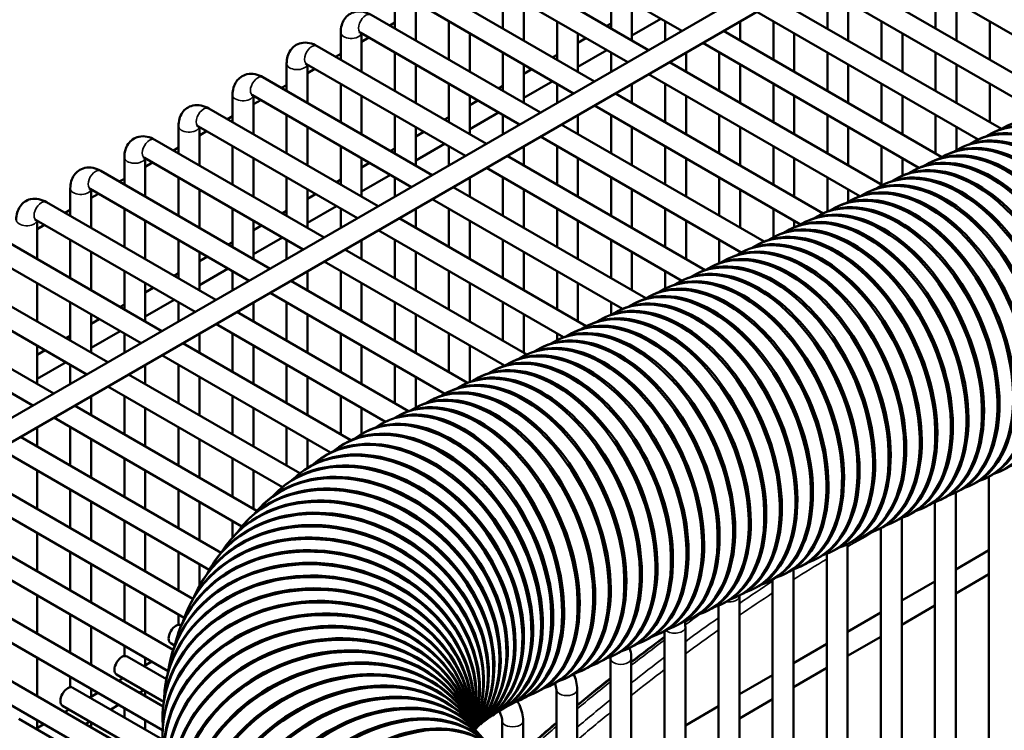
# Model space of a CAD drawing. Header units: inches. Extents: x 1 to 271, y 5 to 171.
# Tile 166 of 256: x 187.65 to 193.22, y 102.69 to 106.71. Entities that reach past the tile are written whole.
import ezdxf

# ---------------------------------------------------------------- set-up
doc = ezdxf.new("R2010")
doc.units = ezdxf.units.IN
doc.header["$LTSCALE"] = 8
doc.header["$MEASUREMENT"] = 0
doc.layers.add('Visible (ANSI)', color=7, linetype='Continuous', lineweight=50)
doc.layers.add('Visible Narrow (ANSI)', color=7, linetype='Continuous', lineweight=35)

msp = doc.modelspace()

# ---------------------------------------------------------------- linework, layer by layer
at = {"layer": 'Visible (ANSI)'}
for p, q in [((183.2572, 101.9493), (203.5937, 113.6906)), ((183.3162, 101.847), (203.4794, 113.4883)), ((191.395, 106.6477), (190.4953, 107.1671)), ((193.7454, 106.3515), (192.4318, 107.1099)), ((191.2069, 106.5391), (190.2481, 107.0926)), ((193.5388, 106.2535), (192.2436, 107.0013)), ((191.0887, 106.4709), (190.189, 106.9903)), ((190.9006, 106.3623), (189.9419, 106.9158)), ((193.4087, 106.1922), (192.1255, 106.9331)), ((190.3822, 106.8788), (190.3822, 106.6616)), ((190.9947, 106.8788), (190.9947, 106.6616)), ((193.2051, 106.0926), (191.9374, 106.8245)), ((192.2196, 106.8788), (192.2196, 106.6616)), ((192.832, 106.8788), (192.832, 106.6616)), ((189.7698, 106.8164), (189.7698, 106.6616)), ((190.7825, 106.2941), (189.8828, 106.8135)), ((189.8879, 106.8106), (189.8879, 106.5934)), ((190.5003, 106.8106), (190.5003, 106.5934)), ((191.1128, 106.8106), (191.1128, 106.5934)), ((192.3377, 106.8106), (192.3377, 106.5934)), ((192.9502, 106.8106), (192.9502, 106.5934)), ((190.5944, 106.1855), (189.6356, 106.739)), ((191.1128, 106.6216), (191.2764, 106.7161)), ((193.073, 106.0325), (191.8193, 106.7563)), ((189.7409, 106.6783), (189.7698, 106.6949)), ((190.076, 106.702), (190.076, 106.4848)), ((190.6885, 106.702), (190.6885, 106.4848)), ((190.9702, 106.6757), (190.9947, 106.6898)), ((191.3009, 106.702), (191.3009, 106.5934)), ((191.7252, 106.702), (191.7252, 106.5934)), ((191.9134, 106.702), (191.9134, 106.4848)), ((192.5258, 106.702), (192.5258, 106.4848)), ((193.1383, 106.702), (193.1383, 106.4848)), ((189.4635, 106.6396), (189.4635, 106.4848)), ((190.4763, 106.1173), (189.5766, 106.6367)), ((189.5817, 106.6338), (189.5817, 106.4166)), ((189.5817, 106.5863), (189.6228, 106.6101)), ((190.1941, 106.6338), (190.1941, 106.4166)), ((190.8066, 106.6338), (190.8066, 106.4166)), ((190.8066, 106.5812), (190.8521, 106.6075)), ((192.8678, 105.9337), (191.6312, 106.6477)), ((192.0315, 106.6338), (192.0315, 106.4166)), ((192.6439, 106.6338), (192.6439, 106.4166)), ((190.2882, 106.0087), (189.3294, 106.5622)), ((192.7377, 105.8725), (191.5131, 106.5795)), ((189.4346, 106.5015), (189.4635, 106.5181)), ((189.7698, 106.5252), (189.7698, 106.308)), ((190.3822, 106.5252), (190.3822, 106.308)), ((190.664, 106.4989), (190.6885, 106.513)), ((190.8066, 106.4448), (190.9702, 106.5393)), ((190.9947, 106.5252), (190.9947, 106.4166)), ((191.419, 106.5252), (191.419, 106.4166)), ((191.6071, 106.5252), (191.6071, 106.308)), ((192.2196, 106.5252), (192.2196, 106.308)), ((192.832, 106.5252), (192.832, 106.308)), ((189.1573, 106.4628), (189.1573, 106.308)), ((190.1701, 105.9405), (189.2704, 106.4599)), ((189.2754, 106.457), (189.2754, 106.2398)), ((189.8879, 106.457), (189.8879, 106.2398)), ((190.5003, 106.457), (190.5003, 106.2398)), ((192.5313, 105.7744), (191.325, 106.4709)), ((191.7252, 106.457), (191.7252, 106.2398)), ((192.3377, 106.457), (192.3377, 106.2398)), ((192.9502, 106.457), (192.9502, 106.2398)), ((189.9819, 105.8319), (189.0232, 106.3854)), ((189.2754, 106.4095), (189.3165, 106.4333)), ((190.5003, 106.4044), (190.5459, 106.4307)), ((192.4035, 105.7118), (191.2069, 106.4027)), ((189.1284, 106.3247), (189.1573, 106.3413)), ((189.4635, 106.3484), (189.4635, 106.1312)), ((190.076, 106.3484), (190.076, 106.1312)), ((190.3578, 106.3221), (190.3822, 106.3362)), ((190.5003, 106.268), (190.664, 106.3625)), ((190.6885, 106.3484), (190.6885, 106.2398)), ((191.1128, 106.3484), (191.1128, 106.2398)), ((191.3009, 106.3484), (191.3009, 106.1312)), ((191.9134, 106.3484), (191.9134, 106.1312)), ((192.5258, 106.3484), (192.5258, 106.1312)), ((193.1383, 106.3484), (193.1383, 106.1312)), ((188.8511, 106.286), (188.8511, 106.1312)), ((189.8638, 105.7637), (188.9641, 106.2831)), ((188.9692, 106.2802), (188.9692, 106.063)), ((189.5817, 106.2802), (189.5817, 106.063)), ((190.1941, 106.2802), (190.1941, 106.063)), ((192.1957, 105.6146), (191.0187, 106.2941)), ((191.419, 106.2802), (191.419, 106.063)), ((192.0315, 106.2802), (192.0315, 106.063)), ((192.6439, 106.2802), (192.6439, 106.063)), ((188.9692, 106.2327), (189.0103, 106.2565)), ((190.1941, 106.2276), (190.2397, 106.2539)), ((192.0679, 105.5519), (190.9006, 106.2259)), ((189.6757, 105.6551), (188.717, 106.2086)), ((188.8222, 106.1479), (188.8511, 106.1645)), ((189.1573, 106.1716), (189.1573, 105.9544)), ((189.7698, 106.1716), (189.7698, 105.9544)), ((190.0515, 106.1453), (190.076, 106.1594)), ((190.1941, 106.0912), (190.3578, 106.1857)), ((190.3822, 106.1716), (190.3822, 106.063)), ((190.8066, 106.1716), (190.8066, 106.063)), ((190.9947, 106.1716), (190.9947, 105.9544)), ((191.6071, 106.1716), (191.6071, 105.9544)), ((192.2196, 106.1716), (192.2196, 105.9544)), ((192.832, 106.1716), (192.832, 105.9544)), ((188.5449, 106.1092), (188.5449, 105.9544)), ((189.5576, 105.5869), (188.6579, 106.1063)), ((188.663, 106.1034), (188.663, 105.8862)), ((189.2754, 106.1034), (189.2754, 105.8862)), ((189.8879, 106.1034), (189.8879, 105.8862)), ((191.8605, 105.4545), (190.7125, 106.1173)), ((191.1128, 106.1034), (191.1128, 105.8862)), ((191.7252, 106.1034), (191.7252, 105.8862)), ((192.3377, 106.1034), (192.3377, 105.8862)), ((192.9502, 106.1034), (192.9502, 105.9724)), ((188.663, 106.0559), (188.7041, 106.0797)), ((189.8879, 106.0508), (189.9334, 106.0771)), ((191.731, 105.3929), (190.5944, 106.0491)), ((193.154, 106.0711), (193.1653, 106.0765)), ((189.3695, 105.4783), (188.4107, 106.0318)), ((188.516, 105.971), (188.5449, 105.9877)), ((188.8511, 105.9948), (188.8511, 105.7776)), ((189.4635, 105.9948), (189.4635, 105.7776)), ((189.8879, 105.9144), (190.0515, 106.0089)), ((190.076, 105.9948), (190.076, 105.8862)), ((190.5003, 105.9948), (190.5003, 105.8862)), ((190.6885, 105.9948), (190.6885, 105.7776)), ((191.3009, 105.9948), (191.3009, 105.7776)), ((191.9134, 105.9948), (191.9134, 105.7776)), ((192.5258, 105.9948), (192.5258, 105.7776)), ((192.9779, 105.9872), (192.9892, 105.9926)), ((193.066, 106.0291), (193.0773, 106.0345)), ((188.2386, 105.9324), (188.2386, 105.7776)), ((189.7453, 105.9685), (189.7698, 105.9826)), ((191.5266, 105.2937), (190.4063, 105.9405)), ((192.8899, 105.9453), (192.9012, 105.9506)), ((189.2514, 105.4101), (188.3517, 105.9295)), ((188.3567, 105.9266), (188.3567, 105.7094)), ((188.3567, 105.8791), (188.3978, 105.9029)), ((188.9692, 105.9266), (188.9692, 105.7094)), ((189.5817, 105.9266), (189.5817, 105.7094)), ((189.5817, 105.874), (189.6272, 105.9003)), ((190.8066, 105.9266), (190.8066, 105.7094)), ((191.419, 105.9266), (191.419, 105.7094)), ((192.0315, 105.9266), (192.0315, 105.7094)), ((192.6439, 105.9266), (192.6439, 105.828)), ((192.8018, 105.9033), (192.8131, 105.9087)), ((189.0633, 105.3015), (188.1045, 105.855)), ((189.5817, 105.7376), (189.7453, 105.8321)), ((191.395, 105.2332), (190.2882, 105.8723)), ((192.6257, 105.8194), (192.637, 105.8248)), ((192.7138, 105.8614), (192.725, 105.8667)), ((188.2097, 105.7942), (188.2386, 105.8109)), ((188.5449, 105.818), (188.5449, 105.6008)), ((189.1573, 105.818), (189.1573, 105.6008)), ((189.4391, 105.7917), (189.4635, 105.8058)), ((189.7698, 105.818), (189.7698, 105.7094)), ((190.1941, 105.818), (190.1941, 105.7094)), ((190.3822, 105.818), (190.3822, 105.6008)), ((190.9947, 105.818), (190.9947, 105.6008)), ((191.6071, 105.818), (191.6071, 105.6008)), ((192.2196, 105.818), (192.2196, 105.625)), ((192.5377, 105.7775), (192.5489, 105.7829)), ((187.9324, 105.7556), (187.9324, 105.6008)), ((188.9451, 105.2333), (188.0455, 105.7527)), ((188.0505, 105.7498), (188.0505, 105.5326)), ((188.0505, 105.7023), (188.0916, 105.7261)), ((188.663, 105.7498), (188.663, 105.5326)), ((189.2754, 105.7498), (189.2754, 105.5326)), ((189.2754, 105.6972), (189.321, 105.7235)), ((191.1903, 105.1342), (190.1001, 105.7637)), ((190.5003, 105.7498), (190.5003, 105.5326)), ((191.1128, 105.7498), (191.1128, 105.5326)), ((191.7252, 105.7498), (191.7252, 105.5326)), ((192.3377, 105.7498), (192.3377, 105.6811)), ((192.4496, 105.7356), (192.4609, 105.7409)), ((188.757, 105.1247), (187.7983, 105.6782)), ((189.2754, 105.5608), (189.4391, 105.6553)), ((191.0596, 105.0733), (189.9819, 105.6955)), ((192.2735, 105.6517), (192.2848, 105.657)), ((192.3616, 105.6936), (192.3728, 105.699)), ((187.9035, 105.6174), (187.9324, 105.6341)), ((188.2386, 105.6412), (188.2386, 105.424)), ((188.8511, 105.6412), (188.8511, 105.424)), ((189.1329, 105.6149), (189.1573, 105.629)), ((189.4635, 105.6412), (189.4635, 105.5326)), ((189.8879, 105.6412), (189.8879, 105.5326)), ((190.076, 105.6412), (190.076, 105.424)), ((190.6885, 105.6412), (190.6885, 105.424)), ((191.3009, 105.6412), (191.3009, 105.424)), ((191.9134, 105.6412), (191.9134, 105.48)), ((192.1855, 105.6097), (192.1967, 105.6151)), ((188.6389, 105.0565), (187.7392, 105.5759)), ((187.7443, 105.573), (187.7443, 105.3558)), ((187.7443, 105.5255), (187.7854, 105.5493)), ((188.3567, 105.573), (188.3567, 105.3558)), ((188.9692, 105.573), (188.9692, 105.3558)), ((188.9692, 105.5204), (189.0147, 105.5467)), ((190.8535, 104.975), (189.7938, 105.5869)), ((190.1941, 105.573), (190.1941, 105.3558)), ((190.8066, 105.573), (190.8066, 105.3558)), ((191.419, 105.573), (191.419, 105.3558)), ((192.0315, 105.573), (192.0315, 105.5361)), ((192.0974, 105.5678), (192.1087, 105.5732)), ((188.4508, 104.9479), (187.4921, 105.5014)), ((190.725, 104.9129), (189.6757, 105.5187)), ((191.9213, 105.4839), (191.9326, 105.4893)), ((192.0094, 105.5258), (192.0206, 105.5312)), ((187.9324, 105.4644), (187.9324, 105.2472)), ((188.5449, 105.4644), (188.5449, 105.2472)), ((188.8266, 105.4381), (188.8511, 105.4522)), ((188.9692, 105.384), (189.1329, 105.4785)), ((189.1573, 105.4644), (189.1573, 105.3558)), ((189.5817, 105.4644), (189.5817, 105.3558)), ((189.7698, 105.4644), (189.7698, 105.2472)), ((190.3822, 105.4644), (190.3822, 105.2472)), ((190.9947, 105.4644), (190.9947, 105.2472)), ((191.6071, 105.4644), (191.6071, 105.3329)), ((191.8333, 105.442), (191.8445, 105.4473)), ((188.3327, 104.8797), (187.433, 105.3991)), ((188.0505, 105.3962), (188.0505, 105.179)), ((188.663, 105.3962), (188.663, 105.179)), ((190.5177, 104.8153), (189.4876, 105.4101)), ((189.8879, 105.3962), (189.8879, 105.179)), ((190.5003, 105.3962), (190.5003, 105.179)), ((191.1128, 105.3962), (191.1128, 105.179)), ((191.7252, 105.3962), (191.7252, 105.3897)), ((191.7452, 105.4), (191.7565, 105.4054)), ((188.1446, 104.7711), (187.1858, 105.3246)), ((188.663, 105.3436), (188.7085, 105.3699)), ((190.3906, 104.7524), (189.3695, 105.3419)), ((191.5691, 105.3161), (191.5804, 105.3215)), ((191.6572, 105.3581), (191.6684, 105.3634)), ((188.2386, 105.2876), (188.2386, 105.0704)), ((188.5204, 105.2613), (188.5449, 105.2754)), ((188.663, 105.2072), (188.8266, 105.3017)), ((188.8511, 105.2876), (188.8511, 105.179)), ((189.2754, 105.2876), (189.2754, 105.179)), ((189.4635, 105.2876), (189.4635, 105.0704)), ((190.076, 105.2876), (190.076, 105.0704)), ((190.6885, 105.2876), (190.6885, 105.0704)), ((191.3009, 105.2876), (191.3009, 105.1884)), ((191.481, 105.2742), (191.4923, 105.2796)), ((188.0265, 104.7029), (187.1268, 105.2223)), ((187.7443, 105.2194), (187.7443, 105.0022)), ((188.3567, 105.2194), (188.3567, 105.0022)), ((190.1823, 104.6554), (189.1814, 105.2333)), ((189.5817, 105.2194), (189.5817, 105.0022)), ((190.1941, 105.2194), (190.1941, 105.0022)), ((190.8066, 105.2194), (190.8066, 105.0022)), ((191.393, 105.2323), (191.4043, 105.2376)), ((188.3567, 105.1668), (188.4023, 105.1931)), ((190.0534, 104.5934), (189.0633, 105.1651)), ((191.2169, 105.1484), (191.2282, 105.1537)), ((191.3049, 105.1903), (191.3162, 105.1957)), ((187.8383, 104.5943), (186.8796, 105.1478)), ((187.9324, 105.1108), (187.9324, 104.8936)), ((188.2142, 105.0845), (188.2386, 105.0986)), ((188.3567, 105.0304), (188.5204, 105.1249)), ((188.5449, 105.1108), (188.5449, 105.0022)), ((188.9692, 105.1108), (188.9692, 105.0022)), ((189.1573, 105.1108), (189.1573, 104.8936)), ((189.7698, 105.1108), (189.7698, 104.8936)), ((190.3822, 105.1108), (190.3822, 104.8936)), ((190.9947, 105.1108), (190.9947, 105.0407)), ((191.1288, 105.1064), (191.1401, 105.1118)), ((187.7202, 104.5261), (186.8205, 105.0455)), ((188.0505, 105.0426), (188.0505, 104.8254)), ((189.848, 104.4948), (188.8751, 105.0565)), ((189.2754, 105.0426), (189.2754, 104.8254)), ((189.8879, 105.0426), (189.8879, 104.8254)), ((190.5003, 105.0426), (190.5003, 104.8254)), ((191.0408, 105.0645), (191.0521, 105.0699)), ((188.0505, 104.99), (188.0961, 105.0163)), ((189.7171, 104.434), (188.757, 104.9883)), ((190.8647, 104.9806), (190.876, 104.986)), ((190.9527, 105.0225), (190.964, 105.0279)), ((188.0505, 104.8536), (188.2142, 104.9481)), ((188.2386, 104.934), (188.2386, 104.8254)), ((188.663, 104.934), (188.663, 104.8254)), ((188.8511, 104.934), (188.8511, 104.7168)), ((189.4635, 104.934), (189.4635, 104.7168)), ((190.076, 104.934), (190.076, 104.7168)), ((190.6885, 104.934), (190.6885, 104.8967)), ((190.7766, 104.9387), (190.7879, 104.944)), ((187.9079, 104.9077), (187.9324, 104.9218)), ((189.5216, 104.3296), (188.5689, 104.8797)), ((190.6886, 104.8967), (190.6999, 104.9021)), ((187.7443, 104.8658), (187.7443, 104.6486)), ((187.7443, 104.8132), (187.7898, 104.8395)), ((188.9692, 104.8658), (188.9692, 104.6486)), ((189.5817, 104.8658), (189.5817, 104.6486)), ((190.1941, 104.8658), (190.1941, 104.6602)), ((190.5125, 104.8128), (190.5237, 104.8182)), ((190.6005, 104.8548), (190.6118, 104.8601)), ((187.7443, 104.6768), (187.9079, 104.7713)), ((189.4062, 104.2599), (188.4508, 104.8115)), ((190.4244, 104.7709), (190.4357, 104.7763)), ((187.9324, 104.7572), (187.9324, 104.6486)), ((188.3567, 104.7572), (188.3567, 104.6486)), ((188.5449, 104.7572), (188.5449, 104.54)), ((189.1573, 104.7572), (189.1573, 104.54)), ((189.7698, 104.7572), (189.7698, 104.54)), ((190.3364, 104.729), (190.3476, 104.7343)), ((190.3822, 104.7572), (190.3822, 104.7485)), ((189.2324, 104.143), (188.2627, 104.7029)), ((188.663, 104.689), (188.663, 104.4718)), ((189.2754, 104.689), (189.2754, 104.4718)), ((189.8879, 104.689), (189.8879, 104.5152)), ((190.1603, 104.6451), (190.1715, 104.6504)), ((190.2483, 104.687), (190.2596, 104.6924)), ((189.133, 104.064), (188.1446, 104.6347)), ((190.0722, 104.6031), (190.0835, 104.6085)), ((188.0505, 104.5804), (188.0505, 104.4718)), ((188.2386, 104.5804), (188.2386, 104.3632)), ((188.8511, 104.5804), (188.8511, 104.3632)), ((189.4635, 104.5804), (189.4635, 104.3632)), ((189.9842, 104.5612), (189.9954, 104.5666)), ((188.9887, 103.9301), (187.9565, 104.5261)), ((188.3567, 104.5122), (188.3567, 104.295)), ((188.9692, 104.5122), (188.9692, 104.295)), ((189.5817, 104.5122), (189.5817, 104.3651)), ((189.8081, 104.4773), (189.8193, 104.4827)), ((189.8961, 104.5192), (189.9074, 104.5246)), ((188.9044, 103.8424), (187.8383, 104.4579)), ((189.72, 104.4354), (189.7313, 104.4407)), ((187.7443, 104.4036), (187.7443, 104.295)), ((187.9324, 104.4036), (187.9324, 104.1864)), ((188.5449, 104.4036), (188.5449, 104.1864)), ((189.1573, 104.4036), (189.1573, 104.1864)), ((189.593, 104.3714), (189.6037, 104.3771)), ((188.7867, 103.6932), (187.6502, 104.3493)), ((188.0505, 104.3354), (188.0505, 104.1182)), ((188.663, 104.3354), (188.663, 104.1182)), ((189.2754, 104.3354), (189.2754, 104.1733)), ((188.7187, 103.596), (187.5321, 104.2811)), ((189.4697, 104.3019), (189.4798, 104.3079)), ((188.2386, 104.2268), (188.2386, 104.0096)), ((188.8511, 104.2268), (188.8511, 104.0096)), ((189.3503, 104.2265), (189.3597, 104.2328)), ((188.6268, 103.4319), (187.344, 104.1725)), ((187.7443, 104.1586), (187.7443, 103.9414)), ((188.3567, 104.1586), (188.3567, 103.9414)), ((188.9692, 104.1586), (188.9692, 103.9414)), ((189.2351, 104.145), (189.2438, 104.1515)), ((193.2022, 104.1556), (193.2135, 104.161)), ((188.5776, 103.3239), (187.2259, 104.1043)), ((193.1141, 104.1137), (193.1254, 104.1191)), ((193.1342, 104.1234), (193.1342, 102.4728)), ((187.9324, 104.05), (187.9324, 103.8328)), ((188.5449, 104.05), (188.5449, 103.8328)), ((189.1245, 104.0569), (189.1325, 104.0637)), ((193.0261, 104.0717), (193.0373, 104.0771)), ((188.5148, 103.1429), (187.0378, 103.9957)), ((188.0505, 103.9818), (188.0505, 103.7646)), ((188.663, 103.9818), (188.663, 103.7646)), ((192.85, 103.9879), (192.8612, 103.9932)), ((192.938, 104.0298), (192.9493, 104.0352)), ((192.9461, 104.0337), (192.9461, 102.49)), ((188.4865, 103.0229), (186.9197, 103.9275)), ((189.019, 103.9618), (189.0263, 103.9689)), ((192.7619, 103.9459), (192.7732, 103.9513)), ((192.828, 103.9783), (192.828, 102.4929)), ((188.2386, 103.8732), (188.2386, 103.656)), ((188.8511, 103.8732), (188.8511, 103.7798)), ((192.6399, 103.89), (192.6399, 102.4808)), ((192.6739, 103.904), (192.6851, 103.9094)), ((188.4577, 102.8223), (186.7316, 103.8189)), ((188.9192, 103.8593), (188.9258, 103.8666)), ((192.4978, 103.8201), (192.509, 103.8255)), ((192.5218, 103.8319), (192.5218, 102.4649)), ((192.5858, 103.862), (192.5971, 103.8674)), ((187.7443, 103.805), (187.7443, 103.5878)), ((188.3567, 103.805), (188.3567, 103.5878)), ((192.4097, 103.7782), (192.421, 103.7835)), ((188.4544, 102.6878), (186.6134, 103.7507)), ((188.826, 103.7491), (188.8319, 103.7566)), ((192.3217, 103.7362), (192.3329, 103.7416)), ((192.3337, 103.7419), (192.3337, 102.42)), ((192.9461, 103.5987), (193.1342, 103.7073)), ((187.9324, 103.6964), (187.9324, 103.4792)), ((188.5449, 103.6964), (188.5449, 103.4792)), ((192.1456, 103.6523), (192.1568, 103.6577)), ((192.2155, 103.6863), (192.2155, 102.3823)), ((192.2336, 103.6943), (192.2449, 103.6996)), ((188.4719, 102.4605), (186.4253, 103.6421)), ((188.0505, 103.6282), (188.0505, 103.411)), ((188.663, 103.6282), (188.663, 103.5041)), ((188.7403, 103.6309), (188.7454, 103.6386)), ((192.0274, 103.5978), (192.0274, 102.297)), ((192.0575, 103.6104), (192.0688, 103.6158)), ((188.3745, 102.3804), (186.3072, 103.5739)), ((191.9093, 103.5404), (191.9093, 102.232)), ((191.9695, 103.5684), (191.9807, 103.5738)), ((192.9461, 103.4623), (193.1342, 103.5709)), ((188.2386, 103.5196), (188.2386, 103.3024)), ((188.6633, 103.5047), (188.6676, 103.5125)), ((191.7933, 103.4846), (191.8046, 103.4899)), ((191.8814, 103.5265), (191.8927, 103.5319)), ((192.6399, 103.4219), (192.828, 103.5305)), ((187.7443, 103.4514), (187.7443, 103.2342)), ((188.3567, 103.4514), (188.3567, 103.2342)), ((191.7053, 103.4426), (191.7166, 103.448)), ((191.7212, 103.4482), (191.7212, 102.0993)), ((188.5963, 103.3707), (188.5999, 103.3787)), ((191.6031, 103.3943), (191.6031, 101.9931)), ((191.6172, 103.4007), (191.6285, 103.4061)), ((192.6399, 103.2855), (192.828, 103.3941)), ((187.9324, 103.3428), (187.9324, 103.1256)), ((188.5449, 103.3428), (188.5449, 103.2848)), ((191.4411, 103.3168), (191.4524, 103.3222)), ((191.5292, 103.3587), (191.5405, 103.3641)), ((192.3337, 103.2451), (192.5218, 103.3537)), ((188.0505, 103.2746), (188.0505, 103.0574)), ((188.5598, 103.2823), (188.5605, 103.2819)), ((191.3531, 103.2749), (191.3644, 103.2802)), ((191.415, 103.2714), (191.415, 101.775)), ((188.5407, 103.2297), (188.5435, 103.2379)), ((191.265, 103.2329), (191.2763, 103.2383)), ((191.2969, 103.2489), (191.2969, 101.996)), ((192.3337, 103.1087), (192.5218, 103.2173)), ((188.2386, 103.166), (188.2386, 103.108)), ((188.5007, 103.18), (188.5229, 103.1672)), ((188.516, 103.1465), (188.5123, 103.1443)), ((191.0889, 103.149), (191.1002, 103.1544)), ((191.177, 103.191), (191.1883, 103.1963)), ((192.0274, 103.0683), (192.2155, 103.1769)), ((187.7443, 103.0978), (187.7443, 102.8806)), ((188.2536, 103.1055), (188.4766, 102.9768)), ((188.3567, 103.0978), (188.3567, 103.0545)), ((188.4979, 103.0828), (188.4999, 103.091)), ((190.9906, 103.0946), (190.9906, 102.1798)), ((191.0009, 103.1071), (191.0122, 103.1125)), ((191.1087, 103.0946), (191.1087, 102.1079)), ((188.3942, 103.0762), (188.3493, 103.0502)), ((190.9128, 103.0652), (190.9241, 103.0705)), ((192.0274, 102.9319), (192.2155, 103.0405)), ((187.9324, 102.9892), (187.9324, 102.9312)), ((188.1945, 103.0032), (188.4611, 102.8493)), ((188.2312, 102.9821), (188.2061, 102.9675)), ((188.4791, 102.9888), (188.4674, 102.9821)), ((190.7367, 102.9813), (190.748, 102.9866)), ((190.8248, 103.0232), (190.836, 103.0286)), ((191.7212, 102.8915), (191.9093, 103.0001)), ((187.9473, 102.9287), (188.4546, 102.6359)), ((188.469, 102.9314), (188.4702, 102.9397)), ((190.6487, 102.9393), (190.6599, 102.9447)), ((188.088, 102.8994), (188.0431, 102.8734)), ((188.0505, 102.921), (188.0505, 102.8777)), ((188.3493, 102.9139), (188.3242, 102.8994)), ((188.3567, 102.9096), (188.3567, 102.8806)), ((190.5606, 102.8974), (190.5719, 102.9028)), ((190.6844, 102.9178), (190.6844, 102.3555)), ((190.8025, 102.9178), (190.8025, 102.2885)), ((187.8883, 102.8264), (188.4673, 102.4921)), ((188.2061, 102.8312), (188.1612, 102.8053)), ((188.2386, 102.8124), (188.2386, 102.7606)), ((190.416, 102.8269), (190.4266, 102.8326)), ((190.4726, 102.8554), (190.4838, 102.8608)), ((191.415, 102.7147), (191.6031, 102.8233)), ((191.7212, 102.7551), (191.9093, 102.8637)), ((187.925, 102.8053), (187.8999, 102.7907)), ((188.4547, 102.7775), (188.455, 102.7859)), ((190.3221, 102.7712), (190.3316, 102.7775)), ((190.3658, 102.7987), (190.3758, 102.8047)), ((187.6411, 102.7519), (188.3296, 102.3544)), ((187.7817, 102.7226), (187.7369, 102.6966)), ((187.7443, 102.7442), (187.7443, 102.7009)), ((188.0431, 102.7371), (188.018, 102.7226)), ((188.0505, 102.7328), (188.0505, 102.7038)), ((188.3567, 102.7442), (188.3567, 102.6924)), ((190.1993, 102.7363), (190.1964, 102.7448)), ((190.2, 102.7345), (190.1964, 102.7428)), ((190.1996, 102.7355), (190.1982, 102.7414)), ((190.2037, 102.727), (190.1993, 102.7353)), ((190.2113, 102.714), (190.2061, 102.7223)), ((190.2236, 102.696), (190.2177, 102.7041)), ((190.2314, 102.6998), (190.2388, 102.7069)), ((190.255, 102.7211), (190.2631, 102.7279)), ((190.2852, 102.7451), (190.294, 102.7517)), ((190.3782, 102.741), (190.3782, 102.5468)), ((190.4963, 102.741), (190.4963, 102.4653))]:
    msp.add_line(p, q, dxfattribs=at)
for centre, major_axis, ratio, start_param, end_param in [((193.4535, 105.2446), (-0.3763, 0.79), 0.625473, 3.141593, 6.283185), ((193.5303, 105.2811), (0.3763, -0.79), 0.625473, 6.205409, 9.502555), ((193.5416, 105.2865), (-0.3763, 0.79), 0.625473, 3.141593, 6.283185), ((193.6184, 105.3231), (0.3763, -0.79), 0.625473, 6.205409, 9.502555), ((193.4423, 105.2392), (0.3763, -0.79), 0.625473, 6.205409, 9.502555), ((193.2774, 105.1607), (-0.3763, 0.79), 0.625473, 3.141593, 6.283185), ((193.3542, 105.1972), (0.3763, -0.79), 0.625473, 6.205409, 9.502555), ((193.3655, 105.2026), (-0.3763, 0.79), 0.625473, 3.141593, 6.283185), ((193.1013, 105.0768), (-0.3763, 0.79), 0.625473, 3.141593, 6.283185), ((193.1781, 105.1134), (0.3763, -0.79), 0.625473, 6.205409, 9.502555), ((193.1894, 105.1187), (-0.3763, 0.79), 0.625473, 3.141593, 6.283185), ((193.2662, 105.1553), (0.3763, -0.79), 0.625473, 6.205409, 9.502555), ((193.0133, 105.0348), (-0.3763, 0.79), 0.625473, 3.141593, 6.283185), ((193.0901, 105.0714), (0.3763, -0.79), 0.625473, 6.205409, 9.502555), ((192.9252, 104.9929), (-0.3763, 0.79), 0.625473, 3.141593, 6.283185), ((193.002, 105.0295), (0.3763, -0.79), 0.625473, 6.205409, 9.502555), ((192.8259, 104.9456), (0.3763, -0.79), 0.625473, 6.205409, 9.502555), ((192.8372, 104.951), (-0.3763, 0.79), 0.625473, 3.141593, 6.283185), ((192.914, 104.9875), (0.3763, -0.79), 0.625473, 6.205409, 9.502555), ((192.6611, 104.8671), (-0.3763, 0.79), 0.625473, 3.141593, 6.283185), ((192.7378, 104.9037), (0.3763, -0.79), 0.625473, 6.205409, 9.502555), ((192.7491, 104.909), (-0.3763, 0.79), 0.625473, 3.141593, 6.283185), ((192.6498, 104.8617), (0.3763, -0.79), 0.625473, 6.205409, 9.502555), ((192.3969, 104.7413), (-0.3763, 0.79), 0.625473, 3.141593, 6.283185), ((192.4737, 104.7778), (0.3763, -0.79), 0.625473, 6.205409, 9.502555), ((192.485, 104.7832), (-0.3763, 0.79), 0.625473, 3.141593, 6.283185), ((192.5617, 104.8198), (0.3763, -0.79), 0.625473, 6.205409, 9.502555), ((192.573, 104.8251), (-0.3763, 0.79), 0.625473, 3.141593, 6.283185), ((192.3089, 104.6993), (-0.3763, 0.79), 0.625473, 3.141593, 6.283185), ((192.3856, 104.7359), (0.3763, -0.79), 0.625473, 6.205409, 9.502555), ((192.2208, 104.6574), (-0.3763, 0.79), 0.625473, 3.141593, 6.283185), ((192.2976, 104.6939), (0.3763, -0.79), 0.625473, 6.205409, 9.502555), ((192.0447, 104.5735), (-0.3763, 0.79), 0.625473, 3.141593, 6.283185), ((192.1215, 104.6101), (0.3763, -0.79), 0.625473, 6.205409, 9.502555), ((192.1328, 104.6154), (-0.3763, 0.79), 0.625473, 3.141593, 6.283185), ((192.2095, 104.652), (0.3763, -0.79), 0.625473, 6.205409, 9.502555), ((192.0334, 104.5681), (0.3763, -0.79), 0.625473, 6.205409, 9.502555), ((191.8686, 104.4896), (-0.3763, 0.79), 0.625473, 3.141593, 6.283185), ((191.9454, 104.5262), (0.3763, -0.79), 0.625473, 6.205409, 9.502555), ((191.9567, 104.5315), (-0.3763, 0.79), 0.625473, 3.141593, 6.283185), ((191.6925, 104.4057), (-0.3763, 0.79), 0.625473, 3.141593, 6.283185), ((191.7693, 104.4423), (0.3763, -0.79), 0.625473, 6.205409, 9.502555), ((191.7805, 104.4477), (-0.3763, 0.79), 0.625473, 3.141593, 6.283185), ((191.8573, 104.4842), (0.3763, -0.79), 0.625473, 6.205409, 9.502555), ((191.6044, 104.3638), (-0.3763, 0.79), 0.625473, 3.141593, 6.283185), ((191.6812, 104.4004), (0.3763, -0.79), 0.625473, 6.205409, 9.502555), ((191.5932, 104.3584), (0.3763, -0.79), 0.625473, 6.205409, 9.502555), ((191.4171, 104.2745), (0.3763, -0.79), 0.625473, 6.205409, 9.502555), ((191.4283, 104.2799), (-0.3763, 0.79), 0.625473, 3.141593, 6.283185), ((191.5051, 104.3165), (0.3763, -0.79), 0.625473, 6.205409, 9.502555), ((191.5164, 104.3218), (-0.3763, 0.79), 0.625473, 3.141593, 6.283185), ((191.2522, 104.196), (-0.3763, 0.79), 0.625473, 3.141593, 6.283185), ((191.329, 104.2326), (0.3763, -0.79), 0.625473, 6.205409, 9.502555), ((191.3403, 104.238), (-0.3763, 0.79), 0.625473, 3.141593, 6.283185), ((191.1642, 104.1541), (-0.3763, 0.79), 0.625473, 3.141593, 6.283185), ((191.241, 104.1906), (0.3763, -0.79), 0.625473, 6.205409, 9.502555), ((190.9881, 104.0702), (-0.3763, 0.79), 0.625473, 3.141593, 6.283185), ((191.0649, 104.1068), (0.3763, -0.79), 0.625473, 6.205409, 9.502555), ((191.0761, 104.1121), (-0.3763, 0.79), 0.625473, 3.141593, 6.283185), ((191.1529, 104.1487), (0.3763, -0.79), 0.625473, 6.205409, 9.502555), ((190.9768, 104.0648), (0.3763, -0.79), 0.625473, 6.205409, 9.502555), ((190.8888, 104.0229), (0.3763, -0.79), 0.625473, 6.205409, 9.502555), ((190.9, 104.0282), (-0.3763, 0.79), 0.625473, 3.141593, 6.283185), ((190.6359, 103.9024), (-0.3763, 0.79), 0.625473, 3.141593, 6.283185), ((190.7127, 103.939), (0.3763, -0.79), 0.625473, 6.205409, 9.502555), ((190.7239, 103.9444), (-0.3763, 0.79), 0.625473, 3.141593, 6.283185), ((190.8007, 103.9809), (0.3763, -0.79), 0.625473, 6.205409, 9.502555), ((190.812, 103.9863), (-0.3763, 0.79), 0.625473, 3.141593, 6.283185), ((190.5478, 103.8605), (-0.3763, 0.79), 0.625473, 3.141593, 6.283185), ((190.6246, 103.8971), (0.3763, -0.79), 0.625473, 6.205409, 9.502555), ((190.4598, 103.8185), (-0.3763, 0.79), 0.625473, 3.141593, 6.283185), ((190.5365, 103.8551), (0.3763, -0.79), 0.625473, 6.205409, 9.502555), ((190.3604, 103.7712), (0.3763, -0.79), 0.625473, 6.205409, 9.502555), ((190.3717, 103.7766), (-0.3763, 0.79), 0.625473, 3.141593, 6.283185), ((190.4485, 103.8132), (0.3763, -0.79), 0.625473, 6.205409, 9.502555), ((190.1956, 103.6927), (-0.3763, 0.79), 0.625473, 3.141593, 6.283185), ((190.2724, 103.7293), (0.3763, -0.79), 0.625473, 6.205409, 9.502555), ((190.2837, 103.7347), (-0.3763, 0.79), 0.625473, 3.141593, 6.283185), ((190.1843, 103.6873), (0.3763, -0.79), 0.625473, 6.205409, 9.502555), ((190.0963, 103.6454), (0.3763, -0.79), 0.625473, 6.234083, 9.5389), ((190.1076, 103.6508), (-0.3763, 0.79), 0.625473, 3.141593, 6.283185), ((189.9278, 103.5563), (-0.448, 0.7516), 0.680673, 3.141593, 6.283185), ((190.0045, 103.5992), (0.4115, -0.7722), 0.653912, 6.240233, 9.533675), ((190.0152, 103.6048), (-0.4115, 0.7722), 0.653912, 3.141593, 6.283185), ((189.9177, 103.5503), (0.448, -0.7516), 0.680673, 6.245996, 9.529313), ((189.7689, 103.4516), (-0.5251, 0.6999), 0.728889, 3.141593, 6.283185), ((189.8362, 103.4988), (0.4859, -0.7277), 0.705687, 6.251436, 9.52573), ((189.8456, 103.5051), (-0.4859, 0.7277), 0.705687, 3.141593, 6.283185), ((189.7602, 103.445), (0.5251, -0.6999), 0.728889, 6.256597, 9.522862), ((189.6326, 103.3379), (-0.6062, 0.631), 0.769625, 3.141593, 6.283185), ((189.6898, 103.389), (0.5653, -0.6679), 0.75022, 6.261507, 9.52065), ((189.6978, 103.3958), (-0.5653, 0.6679), 0.75022, 3.141593, 6.283185), ((189.6252, 103.3308), (0.6062, -0.631), 0.769625, 6.270378, 9.519042), ((189.5666, 103.2707), (0.6474, -0.5886), 0.787055, 0.023721, 3.234798), ((189.5733, 103.278), (-0.6474, 0.5886), 0.787055, 3.150916, 6.283185), ((189.5201, 103.2162), (-0.6882, 0.5403), 0.802464, 3.177592, 6.283185), ((189.4732, 103.1529), (-0.7278, 0.4857), 0.815814, 3.194837, 6.283185), ((189.5142, 103.2087), (0.6882, -0.5403), 0.802464, 0.049816, 3.234224), ((189.4327, 103.088), (-0.7651, 0.4246), 0.827069, 3.203674, 6.283185), ((189.4681, 103.1452), (0.7278, -0.4857), 0.815814, 0.066588, 3.234056), ((189.3987, 103.0217), (-0.7989, 0.357), 0.836201, 3.205413, 6.283185), ((189.4284, 103.0801), (0.7651, -0.4246), 0.827069, 0.075033, 3.2342), ((189.3713, 102.9543), (-0.8278, 0.2835), 0.843187, 3.201395, 6.283185), ((189.3951, 103.0137), (0.7989, -0.357), 0.836201, 0.076575, 3.234546), ((189.3505, 102.8859), (-0.8506, 0.2051), 0.848008, 3.192399, 6.283185), ((189.3685, 102.9462), (0.8278, -0.2835), 0.843187, 0.072277, 3.234977), ((189.3486, 102.8777), (0.8506, -0.2051), 0.848008, 0.063053, 3.235382), ((189.3353, 102.8084), (0.8663, -0.123), 0.850653, 0.050744, 3.235672), ((189.3365, 102.8167), (-0.8663, 0.123), 0.850653, 3.180128, 6.283185), ((189.3288, 102.7385), (0.8741, -0.039), 0.851113, 0.037218, 3.235798), ((189.3292, 102.7469), (-0.8741, 0.039), 0.851113, 3.166779, 6.283185), ((189.329, 102.6682), (0.8738, 0.0451), 0.849389, 0.023476, 3.235759), ((189.3286, 102.6766), (-0.8738, -0.0451), 0.849389, 3.15318, 6.283185), ((189.3348, 102.606), (-0.8657, -0.1273), 0.845485, 3.141717, 6.283185), ((189.3361, 102.5975), (0.8657, 0.1273), 0.845485, 0.011991, 3.235604), ((189.3478, 102.5353), (-0.8504, -0.206), 0.83941, 3.141593, 6.283185), ((189.3498, 102.5269), (0.8504, 0.206), 0.83941, 0.003608, 3.235421), ((188.5303, 103.2312), (-0.0295, -0.0511), 0.57735, 3.141593, 6.283185), ((192.2164, 96.1336), (4.7076, 8.1538), 0.57735, 0.90457, 0.90643), ((189.3703, 102.4563), (0.829, 0.2801), 0.831181, 6.282484, 9.518506), ((189.3674, 102.4647), (-0.829, -0.2801), 0.831181, 3.141593, 6.283185), ((192.2164, 96.1336), (4.7076, 8.1538), 0.57735, 0.923959, 0.952549), ((189.3938, 102.3944), (-0.8026, -0.3485), 0.820818, 3.141593, 6.283185), ((188.224, 103.0544), (-0.0295, -0.0511), 0.57735, 3.141593, 6.283185), ((189.3974, 102.386), (0.8026, 0.3485), 0.820818, 6.278387, 9.518608), ((189.4661, 102.2552), (-0.7399, -0.467), 0.793802, 3.141593, 6.283185), ((189.4267, 102.3245), (-0.7726, -0.4108), 0.808347, 3.141593, 6.283185), ((189.4311, 102.3162), (0.7726, 0.4108), 0.808347, 6.274166, 9.519021), ((189.4713, 102.247), (0.7399, 0.467), 0.793802, 6.26988, 9.519845), ((189.5179, 102.1786), (0.7057, 0.5173), 0.777219, 6.265311, 9.521161), ((189.512, 102.1868), (-0.7057, -0.5173), 0.777219, 3.141593, 6.283185), ((192.2164, 96.1336), (4.7076, 8.1538), 0.57735, 0.970569, 0.999399), ((187.9178, 102.8776), (-0.0295, -0.0511), 0.57735, 3.141593, 6.283185), ((189.5641, 102.1193), (-0.6707, -0.562), 0.758641, 3.141593, 6.283185), ((189.5708, 102.1113), (0.6707, 0.562), 0.758641, 6.260471, 9.523039), ((189.6298, 102.0451), (0.6355, 0.6015), 0.738116, 6.25537, 9.525541), ((189.6224, 102.0529), (-0.6355, -0.6015), 0.738116, 3.141593, 6.283185), ((189.6867, 101.9879), (-0.6005, -0.6364), 0.715696, 3.141593, 6.283185), ((189.6948, 101.9802), (0.6005, 0.6364), 0.715696, 6.249996, 9.528727), ((189.7569, 101.9244), (-0.5661, -0.6672), 0.691439, 3.141593, 6.283185), ((189.7657, 101.9169), (0.5661, 0.6672), 0.691439, 6.244315, 9.532663), ((192.2164, 96.1336), (4.7076, 8.1538), 0.57735, 1.017591, 1.046731), ((189.914, 101.8024), (-0.4999, -0.7181), 0.637666, 3.141593, 6.283185)]:
    msp.add_ellipse(centre, major_axis=major_axis, ratio=ratio, start_param=start_param, end_param=end_param, dxfattribs=at)
for points, knots in [([(189.6356, 106.739), (189.6223, 106.7467), (189.6078, 106.7527), (189.5771, 106.7589), (189.5609, 106.7593), (189.5326, 106.7528), (189.5206, 106.7475), (189.5003, 106.7332), (189.4918, 106.7245), (189.4777, 106.7042), (189.4725, 106.6925), (189.4652, 106.6671), (189.4635, 106.6533), (189.4635, 106.6396)], [0, 0, 0, 0, 0.314159, 0.314159, 0.611451, 0.611451, 0.836785, 0.836785, 1.050201, 1.050201, 1.29221, 1.29221, 1.570796, 1.570796, 1.570796, 1.570796]), ([(189.5766, 106.6367), (189.5739, 106.6383), (189.5717, 106.6392), (189.569, 106.6401), (189.5683, 106.6402), (189.5683, 106.6402)], [0, 0, 0, 0, 0.2067237, 0.2067237, 0.3804885, 0.3804885, 0.3804885, 0.3804885]), ([(189.3294, 106.5622), (189.316, 106.5699), (189.3015, 106.5759), (189.2709, 106.5821), (189.2547, 106.5825), (189.2264, 106.576), (189.2144, 106.5707), (189.194, 106.5564), (189.1856, 106.5477), (189.1715, 106.5274), (189.1663, 106.5157), (189.1589, 106.4903), (189.1573, 106.4765), (189.1573, 106.4628)], [0, 0, 0, 0, 0.314159, 0.314159, 0.611451, 0.611451, 0.836785, 0.836785, 1.050201, 1.050201, 1.29221, 1.29221, 1.570796, 1.570796, 1.570796, 1.570796]), ([(189.2704, 106.4599), (189.2677, 106.4615), (189.2654, 106.4624), (189.2628, 106.4633), (189.2621, 106.4634), (189.2621, 106.4634)], [0, 0, 0, 0, 0.2067237, 0.2067237, 0.3804885, 0.3804885, 0.3804885, 0.3804885]), ([(189.0232, 106.3854), (189.0098, 106.3931), (188.9953, 106.3991), (188.9646, 106.4053), (188.9485, 106.4057), (188.9202, 106.3992), (188.9082, 106.3939), (188.8878, 106.3796), (188.8794, 106.3709), (188.8652, 106.3506), (188.86, 106.3389), (188.8527, 106.3135), (188.8511, 106.2997), (188.8511, 106.286)], [0, 0, 0, 0, 0.314159, 0.314159, 0.611451, 0.611451, 0.836785, 0.836785, 1.050201, 1.050201, 1.29221, 1.29221, 1.570796, 1.570796, 1.570796, 1.570796]), ([(188.9641, 106.2831), (188.9614, 106.2847), (188.9592, 106.2856), (188.9565, 106.2865), (188.9559, 106.2866), (188.9559, 106.2866)], [0, 0, 0, 0, 0.2067237, 0.2067237, 0.3804885, 0.3804885, 0.3804885, 0.3804885]), ([(188.717, 106.2086), (188.7036, 106.2163), (188.6891, 106.2223), (188.6584, 106.2285), (188.6422, 106.2289), (188.6139, 106.2224), (188.6019, 106.2171), (188.5816, 106.2028), (188.5731, 106.1941), (188.559, 106.1738), (188.5538, 106.1621), (188.5465, 106.1367), (188.5449, 106.1229), (188.5449, 106.1092)], [0, 0, 0, 0, 0.314159, 0.314159, 0.611451, 0.611451, 0.836785, 0.836785, 1.050201, 1.050201, 1.29221, 1.29221, 1.570796, 1.570796, 1.570796, 1.570796]), ([(188.6579, 106.1063), (188.6552, 106.1079), (188.653, 106.1088), (188.6503, 106.1097), (188.6496, 106.1098), (188.6496, 106.1098)], [0, 0, 0, 0, 0.2067237, 0.2067237, 0.3804885, 0.3804885, 0.3804885, 0.3804885]), ([(188.4107, 106.0318), (188.3974, 106.0395), (188.3829, 106.0455), (188.3522, 106.0517), (188.336, 106.0521), (188.3077, 106.0456), (188.2957, 106.0403), (188.2753, 106.026), (188.2669, 106.0173), (188.2528, 105.997), (188.2476, 105.9853), (188.2403, 105.9599), (188.2386, 105.9461), (188.2386, 105.9324)], [0, 0, 0, 0, 0.314159, 0.314159, 0.611451, 0.611451, 0.836785, 0.836785, 1.050201, 1.050201, 1.29221, 1.29221, 1.570796, 1.570796, 1.570796, 1.570796]), ([(188.3517, 105.9295), (188.349, 105.9311), (188.3467, 105.932), (188.3441, 105.9329), (188.3434, 105.933), (188.3434, 105.933)], [0, 0, 0, 0, 0.2067237, 0.2067237, 0.3804885, 0.3804885, 0.3804885, 0.3804885]), ([(188.1045, 105.855), (188.0911, 105.8627), (188.0766, 105.8687), (188.046, 105.8749), (188.0298, 105.8753), (188.0015, 105.8688), (187.9895, 105.8635), (187.9691, 105.8492), (187.9607, 105.8405), (187.9466, 105.8202), (187.9414, 105.8085), (187.934, 105.7831), (187.9324, 105.7693), (187.9324, 105.7556)], [0, 0, 0, 0, 0.314159, 0.314159, 0.611451, 0.611451, 0.836785, 0.836785, 1.050201, 1.050201, 1.29221, 1.29221, 1.570796, 1.570796, 1.570796, 1.570796]), ([(188.0455, 105.7527), (188.0427, 105.7543), (188.0405, 105.7552), (188.0378, 105.7561), (188.0372, 105.7562), (188.0372, 105.7562)], [0, 0, 0, 0, 0.2067237, 0.2067237, 0.3804885, 0.3804885, 0.3804885, 0.3804885]), ([(187.7983, 105.6782), (187.7849, 105.6859), (187.7704, 105.6919), (187.7397, 105.6981), (187.7235, 105.6985), (187.6953, 105.692), (187.6832, 105.6867), (187.6629, 105.6724), (187.6544, 105.6637), (187.6403, 105.6434), (187.6351, 105.6317), (187.6278, 105.6063), (187.6262, 105.5925), (187.6262, 105.5788)], [0, 0, 0, 0, 0.314159, 0.314159, 0.611451, 0.611451, 0.836785, 0.836785, 1.050201, 1.050201, 1.29221, 1.29221, 1.570796, 1.570796, 1.570796, 1.570796]), ([(187.7392, 105.5759), (187.7365, 105.5775), (187.7343, 105.5784), (187.7316, 105.5793), (187.731, 105.5794), (187.731, 105.5794)], [0, 0, 0, 0, 0.2067237, 0.2067237, 0.3804885, 0.3804885, 0.3804885, 0.3804885]), ([(191.0993, 103.154), (191.1007, 103.1496), (191.1019, 103.1451), (191.1067, 103.1254), (191.1087, 103.11), (191.1087, 103.0946)], [7.4471872, 7.4471872, 7.4471872, 7.4471872, 7.5398224, 7.5398224, 7.8539816, 7.8539816, 7.8539816, 7.8539816]), ([(190.7824, 103.0055), (190.7885, 102.992), (190.7933, 102.978), (190.8005, 102.9486), (190.8025, 102.9332), (190.8025, 102.9178)], [7.2464403, 7.2464403, 7.2464403, 7.2464403, 7.5398224, 7.5398224, 7.8539816, 7.8539816, 7.8539816, 7.8539816]), ([(190.9906, 102.98), (190.9831, 102.9739), (190.9755, 102.9679), (190.9127, 102.9177), (190.8575, 102.8727), (190.8025, 102.8271)], [6.47002146, 6.47002146, 6.47002146, 6.47002146, 6.47348105, 6.47348105, 6.49878049, 6.49878049, 6.49878049, 6.49878049]), ([(190.6764, 102.9531), (190.6779, 102.9495), (190.6792, 102.9459), (190.682, 102.9368), (190.6831, 102.9314), (190.6842, 102.9233), (190.6844, 102.9203), (190.6844, 102.9178)], [1.020164, 1.020164, 1.020164, 1.020164, 1.1648786, 1.1648786, 1.4025425, 1.4025425, 1.5707963, 1.5707963, 1.5707963, 1.5707963]), ([(190.4645, 102.8517), (190.4683, 102.8452), (190.4717, 102.8385), (190.4816, 102.8172), (190.4869, 102.8022), (190.4942, 102.7718), (190.4963, 102.7564), (190.4963, 102.741)], [7.0766486, 7.0766486, 7.0766486, 7.0766486, 7.2256631, 7.2256631, 7.5398224, 7.5398224, 7.8539816, 7.8539816, 7.8539816, 7.8539816]), ([(190.3605, 102.7956), (190.3628, 102.7918), (190.3649, 102.7879), (190.3697, 102.7778), (190.3722, 102.7716), (190.3757, 102.76), (190.3769, 102.7546), (190.378, 102.7465), (190.3782, 102.7435), (190.3782, 102.741)], [0.7597552, 0.7597552, 0.7597552, 0.7597552, 0.9172141, 0.9172141, 1.1648786, 1.1648786, 1.4025425, 1.4025425, 1.5707963, 1.5707963, 1.5707963, 1.5707963])]:
    msp.add_open_spline(points, degree=3, knots=knots, dxfattribs=at)
for points in [[(191.7212, 103.4502), (191.7212, 103.4495), (191.7212, 103.4489), (191.7212, 103.4482)], [(191.4119, 103.3045), (191.4139, 103.2935), (191.415, 103.2825), (191.415, 103.2714)], [(191.4286, 103.3111), (191.4233, 103.3073), (191.418, 103.3035), (191.4127, 103.2997)], [(191.2969, 103.2151), (191.234, 103.1686), (191.1713, 103.1211), (191.1087, 103.0727)], [(190.9902, 103.1022), (190.9905, 103.0994), (190.9906, 103.0968), (190.9906, 103.0946)], [(190.6844, 102.7277), (190.6215, 102.6741), (190.5588, 102.6195), (190.4963, 102.564)]]:
    msp.add_open_spline(points, degree=3, dxfattribs=at)
at = {"layer": 'Visible Narrow (ANSI)'}
for centre, major_axis, start_param, end_param in [((189.6061, 106.6879), (0.0295, 0.0511), 0, 3.141593), ((189.5226, 106.6396), (-0.0591, 0), 0, 2.982045), ((189.2999, 106.5111), (0.0295, 0.0511), 0, 3.141593), ((189.2164, 106.4628), (-0.0591, 0), 0, 2.982045), ((188.9937, 106.3343), (0.0295, 0.0511), 0, 3.141593), ((188.9101, 106.286), (-0.0591, 0), 0, 2.982045), ((188.6874, 106.1575), (0.0295, 0.0511), 0, 3.141593), ((188.6039, 106.1092), (-0.0591, 0), 0, 2.982045), ((188.3812, 105.9807), (0.0295, 0.0511), 0, 3.141593), ((188.2977, 105.9324), (-0.0591, 0), 0, 2.982045), ((188.075, 105.8039), (0.0295, 0.0511), 0, 3.141593), ((187.9915, 105.7556), (-0.0591, 0), 0, 2.982045), ((187.7688, 105.6271), (0.0295, 0.0511), 0, 3.141593), ((187.6852, 105.5788), (-0.0591, 0), 0, 2.982045), ((192.3523, 96.0552), (4.7047, 8.1488), 0.76356, 0.788198), ((192.3523, 96.0552), (4.7047, 8.1488), 0.805951, 0.834242), ((192.3244, 96.0712), (-4.7244, -8.1829), 3.989163, 4.017402), ((191.6621, 103.4482), (0.0591, 0), 4.444479, 6.283185), ((192.3523, 96.0552), (4.7047, 8.1488), 0.852024, 0.880391), ((192.251, 96.1136), (4.7244, 8.1829), 0.897861, 0.91094), ((192.3244, 96.0712), (-4.7244, -8.1829), 4.035167, 4.063536), ((191.3559, 103.2714), (0.0591, 0), 3.681815, 6.283185), ((192.3523, 96.0552), (4.7047, 8.1488), 0.898239, 0.926743), ((192.251, 96.1136), (4.7244, 8.1829), 0.928701, 0.95721), ((191.0497, 103.0946), (-0.0591, 0), 0, 3.141593), ((192.3244, 96.0712), (-4.7244, -8.1829), 4.081402, 4.109965), ((192.3523, 96.0552), (4.7047, 8.1488), 0.944697, 0.973404), ((192.251, 96.1136), (4.7244, 8.1829), 0.975181, 1.003935), ((190.7435, 102.9178), (-0.0591, 0), 0, 3.141593), ((192.3244, 96.0712), (-4.7244, -8.1829), 4.127973, 4.156796), ((192.3523, 96.0552), (4.7047, 8.1488), 0.991506, 1.020482), ((190.4372, 102.741), (-0.0591, 0), 0, 3.141593), ((192.251, 96.1136), (4.7244, 8.1829), 1.022081, 1.05115)]:
    msp.add_ellipse(centre, major_axis=major_axis, ratio=0.57735, start_param=start_param, end_param=end_param, dxfattribs=at)

doc.saveas('drawing.dxf')
